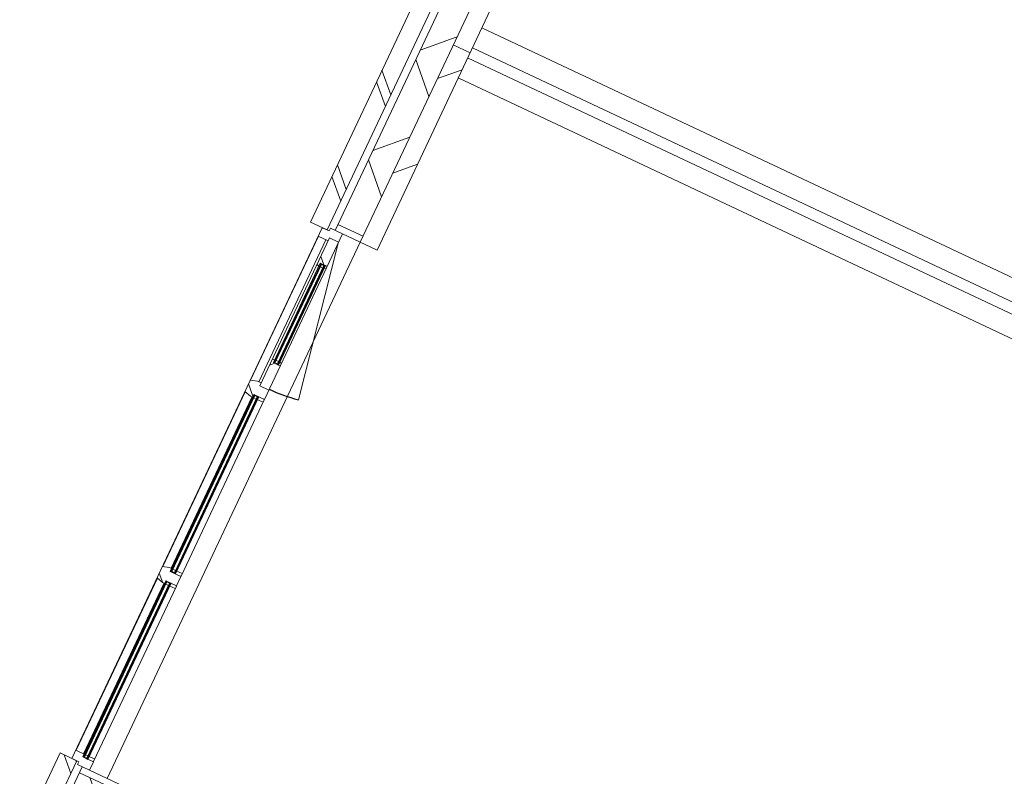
# Model space of a CAD drawing. Header units: metres. Extents: x 136266 to 136452, y 453403 to 453560.
# Tile 16 of 133: x 136322.53 to 136327.85, y 453486.49 to 453490.59. Entities that reach past the tile are written whole.
import ezdxf

# ---------------------------------------------------------------- set-up
doc = ezdxf.new("R2010")
doc.units = ezdxf.units.M
doc.layers.add('A-DETL-BEBOUWING', color=253, linetype='Continuous', lineweight=9)
doc.layers.add('A-FLOR', color=192, linetype='Continuous', lineweight=5)
pattern_1 = [(44.99999999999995, (1199.999805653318, -1.023181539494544e-12), (-282.8427124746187, 282.8427124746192), [])]
pattern_2 = [(44.99999999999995, (8.076312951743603e-10, 0.0002996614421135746), (-141.4213562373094, 141.4213562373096), []), (134.9999999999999, (8.076312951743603e-10, 0.0002996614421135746), (-141.4213562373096, -141.4213562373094), [])]

# ---------------------------------------------------------------- blocks, each defined once
blk = doc.blocks.new('859-DO-0010 29-09-2022')
at = {"layer": 'A-DETL-BEBOUWING'}
h = blk.add_hatch(dxfattribs=at)
h.set_pattern_fill('FP_1114', color=256, angle=44.99999999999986, style=0, pattern_type=2)
h.set_pattern_definition([(314.9999999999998, (49834.99937713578, 49259.99994166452), (299.9546965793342, 299.9546965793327), []), (44.99999999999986, (49834.99937713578, 49259.99994166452), (-299.9546965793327, 299.9546965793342), [])])
h.paths.add_polyline_path([(49985.00000000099, 46859.99999999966), (49985.00000000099, 47239.78181818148), (49835.00000000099, 47239.78181818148), (49835.00000000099, 46859.99999999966)])
h.paths.add_polyline_path([(49985.00000000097, 50516.18181818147), (49985.00000000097, 51604.99999999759), (49835.00000000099, 51604.99999999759), (49835.00000000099, 50516.18181818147)])
h = blk.add_hatch(dxfattribs=at)
h.set_pattern_fill('FP_375', color=256, angle=45, style=0, pattern_type=2)
h.set_pattern_definition([(315, (49695.00001263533, 47075.89063725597), (282.842712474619, 282.842712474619), []), (315, (49695.00001263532, 45875.89083160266), (282.842712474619, 282.842712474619), [])])
h.paths.add_polyline_path([(49795.00000000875, 46859.9999999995), (49795.00000000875, 47291.78181818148), (49695.00000000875, 47291.78181818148), (49695.00000000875, 46859.9999999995)])
h = blk.add_hatch(dxfattribs=at)
h.set_pattern_fill('FP_107', color=256, angle=44.99999999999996, style=0, pattern_type=2)
h.set_pattern_definition(pattern_1)
h.paths.add_polyline_path([(49985.00000000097, 46859.99999999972), (50085.00000000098, 46859.99999999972), (50085.00000000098, 47274.78181818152), (49985.00000000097, 47274.78181818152), (49985.00000000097, 47178.39453486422)])
h = blk.add_hatch(dxfattribs=at)
h.set_pattern_fill('FP_888', color=256, angle=45.00000000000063, style=0, pattern_type=2)
h.set_pattern_definition([(315.0000000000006, (49695.00001263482, 46262.27236161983), (282.842712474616, 282.8427124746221), []), (315.0000000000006, (49695.00001263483, 45062.27255596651), (282.842712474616, 282.8427124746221), [])])
h.paths.add_polyline_path([(49795.00000000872, 45664.54545454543), (49795.00000000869, 46859.99999999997), (49695.00000000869, 46859.99999999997), (49695.00000000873, 45664.54545454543)])
h = blk.add_hatch(dxfattribs=at)
h.set_pattern_fill('FP_831', color=256, angle=44.99999999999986, style=0, pattern_type=2)
h.set_pattern_definition([(314.9999999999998, (49835.00008424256, 44460.00001194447), (299.9546965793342, 299.9546965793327), []), (44.99999999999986, (49835.00008424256, 44460.00001194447), (-299.9546965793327, 299.9546965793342), [])])
h.paths.add_polyline_path([(49985.00000000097, 42059.99999999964), (49985.00000000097, 42439.78181818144), (49835.00000000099, 42439.78181818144), (49835.00000000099, 42059.99999999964)])
h.paths.add_polyline_path([(49835.00000000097, 45716.18181818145), (49985.00000000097, 45716.18181818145), (49985.00000000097, 46859.99999999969), (49835.00000000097, 46859.99999999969), (49835.00000000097, 45829.39117704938)])
h = blk.add_hatch(dxfattribs=at)
h.set_pattern_fill('FP_107', color=256, angle=44.99999999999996, style=0, pattern_type=2)
h.set_pattern_definition(pattern_1)
h.paths.add_polyline_path([(50056.41483624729, 45681.18181818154), (50085.00000000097, 45681.18181818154), (50085.00000000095, 46859.99999999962), (49985.00000000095, 46859.99999999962), (49985.00000000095, 45681.18181818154)])
h = blk.add_hatch(dxfattribs=at)
h.set_pattern_fill('FP_832', color=256, angle=90.00000000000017, style=0, pattern_type=2)
h.set_pattern_definition([(45.00000000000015, (1.033185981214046e-09, -0.0001818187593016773), (-141.4213562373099, 141.4213562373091), [])])
h.paths.add_polyline_path([(49985.00000000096, 45681.18181818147), (49985.00000000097, 45716.18181818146), (49835.00000000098, 45716.18181818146), (49835.00000000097, 45681.18181818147)])
h = blk.add_hatch(dxfattribs=at)
h.set_pattern_fill('FP_1309', color=256, angle=89.99999999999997, style=0, pattern_type=2)
h.set_pattern_definition(pattern_2)
h.paths.add_polyline_path([(49825.00000000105, 45614.18181818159), (49825.00000000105, 45631.18181818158), (49879.00000000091, 45631.18181818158), (49879.00000000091, 45681.18181818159), (49807.00000000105, 45681.18181818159), (49807.00000000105, 45664.18181818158), (49765.00000000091, 45664.18181818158), (49765.00000000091, 45614.18181818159)])
h = blk.add_hatch(dxfattribs=at)
h.set_pattern_fill('FP_1311', color=256, angle=89.99999999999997, style=0, pattern_type=2)
h.set_pattern_definition([(44.99999999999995, (8.076312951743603e-10, -0.0001818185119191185), (-141.4213562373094, 141.4213562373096), []), (134.9999999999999, (8.076312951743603e-10, -0.0001818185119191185), (-141.4213562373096, -141.4213562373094), [])])
h.paths.add_polyline_path([(49825.0000000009, 44747.18181818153), (49879.0000000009, 44747.18181818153), (49879.0000000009, 44892.18181818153), (49838.00000000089, 44892.18181818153), (49838.00000000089, 44909.18181818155), (49825.0000000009, 44905.69847867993)])
h.paths.add_polyline_path([(49838.00000000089, 45469.18181818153), (49838.00000000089, 45486.18181818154), (49879.0000000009, 45486.18181818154), (49879.0000000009, 45631.18181818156), (49825.0000000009, 45631.18181818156), (49825.0000000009, 45472.66515768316)])
h = blk.add_hatch(color=256, dxfattribs=at)
h.paths.add_polyline_path([(49842.00000000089, 44895.18181818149), (49842.00000000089, 44909.1818181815), (49838.00000000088, 44909.1818181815), (49838.00000000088, 44895.18181818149)])
h.paths.add_polyline_path([(49865.00000000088, 44895.18181818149), (49869.00000000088, 44895.18181818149), (49869.00000000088, 44909.1818181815), (49865.00000000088, 44909.1818181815)])
h.paths.add_polyline_path([(49869.00000000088, 45469.18181818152), (49869.00000000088, 45483.18181818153), (49865.00000000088, 45483.18181818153), (49865.00000000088, 45469.18181818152)])
h.paths.add_polyline_path([(49842.00000000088, 45469.18181818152), (49842.00000000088, 45483.18181818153), (49838.00000000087, 45483.18181818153), (49838.00000000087, 45469.18181818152)])
for points in [[(49846.00000000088, 44895.18181818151), (49846.00000000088, 45483.18181818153), (49842.00000000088, 45483.18181818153), (49842.00000000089, 44895.18181818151)], [(49865.00000000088, 44895.18181818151), (49865.00000000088, 45483.18181818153), (49861.00000000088, 45483.18181818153), (49861.00000000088, 44895.18181818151)], [(49823.00000000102, 43636.48181818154), (49823.00000000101, 44688.18181818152), (49819.00000000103, 44688.18181818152), (49819.00000000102, 43636.48181818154)], [(49842.00000000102, 43636.48181818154), (49842.00000000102, 44688.18181818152), (49838.00000000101, 44688.18181818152), (49838.00000000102, 43636.48181818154)], [(49823.00000000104, 42527.78181818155), (49823.00000000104, 43574.48181818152), (49819.00000000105, 43574.48181818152), (49819.00000000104, 42527.78181818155)], [(49842.00000000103, 42527.78181818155), (49842.00000000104, 43574.48181818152), (49838.00000000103, 43574.48181818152), (49838.00000000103, 42527.78181818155)]]:
    blk.add_hatch(color=256, dxfattribs=at).paths.add_polyline_path(points)
h = blk.add_hatch(dxfattribs=at)
h.set_pattern_fill('FP_1309', color=256, angle=89.99999999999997, style=0, pattern_type=2)
h.set_pattern_definition(pattern_2)
h.paths.add_polyline_path([(49803.00000000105, 44674.18181818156), (49815.00000000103, 44674.18181818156), (49815.00000000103, 44691.18181818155), (49879.00000000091, 44691.18181818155), (49879.00000000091, 44747.18181818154), (49825.00000000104, 44747.18181818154), (49825.00000000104, 44764.18181818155), (49803.00000000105, 44764.18181818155), (49765.00000000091, 44752.68181818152), (49765.00000000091, 44685.6818181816)])
h = blk.add_hatch(color=256, dxfattribs=at)
h.paths.add_polyline_path([(49819.00000000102, 43636.48181818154), (49819.00000000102, 43650.48181818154), (49815.00000000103, 43650.48181818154), (49815.00000000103, 43636.48181818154)])
h.paths.add_polyline_path([(49846.00000000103, 43636.48181818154), (49846.00000000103, 43650.48181818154), (49842.00000000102, 43650.48181818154), (49842.00000000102, 43636.48181818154)])
h.paths.add_polyline_path([(49846.00000000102, 44674.18181818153), (49846.00000000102, 44688.18181818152), (49842.00000000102, 44688.18181818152), (49842.00000000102, 44674.18181818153)])
h.paths.add_polyline_path([(49819.00000000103, 44674.18181818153), (49819.00000000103, 44688.18181818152), (49815.00000000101, 44688.18181818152), (49815.00000000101, 44674.18181818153)])
h = blk.add_hatch(dxfattribs=at)
h.set_pattern_fill('FP_1309', color=256, angle=89.99999999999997, style=0, pattern_type=2)
h.set_pattern_definition(pattern_2)
h.paths.add_polyline_path([(49815.00000000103, 43560.48181818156), (49815.00000000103, 43577.48181818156), (49879.0000000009, 43577.48181818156), (49879.0000000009, 43633.48181818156), (49815.00000000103, 43633.48181818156), (49815.00000000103, 43650.48181818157), (49803.00000000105, 43650.48181818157), (49765.0000000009, 43638.98181818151), (49765.0000000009, 43571.9818181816), (49803.00000000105, 43560.48181818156)])
h = blk.add_hatch(dxfattribs=at)
h.set_pattern_fill('FP_1310', color=256, angle=89.99999999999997, style=0, pattern_type=2)
h.set_pattern_definition([(44.99999999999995, (9.240466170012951e-10, -0.0001818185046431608), (-141.4213562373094, 141.4213562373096), []), (134.9999999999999, (9.240466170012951e-10, -0.0001818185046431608), (-141.4213562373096, -141.4213562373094), [])])
h.paths.add_polyline_path([(49846.000000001, 43633.48181818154), (49879.00000000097, 43635.48181818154), (49879.00000000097, 43650.48181818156), (49846.000000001, 43650.48181818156)])
h = blk.add_hatch(color=256, dxfattribs=at)
h.paths.add_polyline_path([(49846.00000000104, 42527.78181818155), (49846.00000000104, 42541.78181818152), (49842.00000000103, 42541.78181818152), (49842.00000000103, 42527.78181818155)])
h.paths.add_polyline_path([(49819.00000000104, 42527.78181818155), (49819.00000000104, 42541.78181818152), (49815.00000000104, 42541.78181818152), (49815.00000000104, 42527.78181818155)])
h.paths.add_polyline_path([(49819.00000000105, 43560.48181818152), (49819.00000000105, 43574.48181818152), (49815.00000000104, 43574.48181818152), (49815.00000000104, 43560.48181818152)])
h.paths.add_polyline_path([(49846.00000000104, 43560.48181818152), (49846.00000000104, 43574.48181818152), (49842.00000000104, 43574.48181818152), (49842.00000000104, 43560.48181818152)])
h = blk.add_hatch(dxfattribs=at)
h.set_pattern_fill('FP_1309', color=256, angle=89.99999999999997, style=0, pattern_type=2)
h.set_pattern_definition(pattern_2)
h.paths.add_polyline_path([(49807.00000000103, 42474.78181818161), (49879.0000000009, 42474.78181818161), (49879.0000000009, 42524.78181818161), (49815.00000000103, 42524.78181818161), (49815.00000000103, 42541.78181818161), (49765.0000000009, 42541.78181818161), (49765.0000000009, 42491.7818181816), (49807.00000000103, 42491.7818181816)])
h = blk.add_hatch(dxfattribs=at)
h.set_pattern_fill('FP_374', color=256, angle=45, style=0, pattern_type=2)
h.set_pattern_definition([(315, (49694.99930552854, 42275.90909231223), (282.842712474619, 282.842712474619), []), (315, (49695.00001263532, 41075.90857955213), (282.842712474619, 282.842712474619), [])])
h.paths.add_polyline_path([(49795.0000000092, 42060.00000000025), (49795.0000000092, 42491.81818181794), (49695.0000000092, 42491.81818181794), (49695.0000000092, 42060.00000000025)])
blk.add_arc((49879.00000000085, 45626.18181818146), 874.0000000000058, 270, 281.0000000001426)
for p, q in [((49695.00000000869, 47291.78181818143), (49695.00000000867, 45664.54545454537)), ((49795.00000000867, 45664.54545454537), (49795.00000000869, 47291.78181818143)), ((49835.00000000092, 47274.78181818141), (49835.00000000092, 45681.18181818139)), ((49985.00000000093, 47274.78181818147), (49985.00000000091, 45681.18181818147)), ((50085.00000000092, 45681.18181818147), (50085.00000000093, 47274.78181818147)), ((57509.99999999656, 47009.99999999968), (50085.00000000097, 47009.99999999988)), ((50085.00000000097, 46889.99999999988), (57509.99999999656, 46889.99999999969)), ((49985.00000000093, 46859.99999999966), (50085.00000000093, 46859.99999999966)), ((57509.99999999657, 46829.99999999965), (50085.00000000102, 46829.99999999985)), ((50085.00000000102, 46709.99999999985), (57509.99999999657, 46709.99999999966)), ((49985.00000000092, 45716.18181818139), (49835.00000000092, 45716.18181818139)), ((49695.00000000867, 45664.54545454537), (49795.00000000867, 45664.54545454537)), ((49807.00000000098, 45664.18181818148), (49765.00000000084, 45664.18181818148)), ((49765.00000000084, 45664.18181818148), (49765.00000000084, 42491.78181818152)), ((50085.00000000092, 45681.18181818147), (49807.00000000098, 45681.18181818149)), ((49807.00000000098, 45681.18181818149), (49807.00000000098, 45664.18181818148)), ((49879.00000000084, 44691.18181818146), (49879.00000000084, 45681.18181818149)), ((49765.00000000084, 45614.18181818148), (49825.00000000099, 45614.18181818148)), ((49767.41377563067, 45614.18181818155), (49767.41377563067, 44753.41230291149)), ((49811.63499274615, 44764.18181818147), (49811.63499274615, 45614.18181818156)), ((49825.00000000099, 45631.18181818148), (49879.00000000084, 45631.18181818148)), ((49825.00000000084, 45631.18181818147), (49825.00000000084, 44747.18181818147)), ((49879.00000000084, 45626.18181818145), (50045.76706195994, 44768.23965984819)), ((49825.00000000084, 45472.66515768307), (49838.00000000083, 45469.18181818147)), ((49838.00000000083, 45486.18181818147), (49879.00000000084, 45486.18181818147)), ((49838.00000000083, 44892.18181818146), (49838.00000000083, 45486.18181818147)), ((49838.00000000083, 45483.18181818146), (49869.00000000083, 45486.18181818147)), ((49869.00000000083, 45483.18181818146), (49838.00000000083, 45486.18181818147)), ((49838.00000000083, 45483.18181818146), (49869.00000000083, 45483.18181818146)), ((49838.00000000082, 45469.18181818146), (49842.00000000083, 45469.18181818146)), ((49842.00000000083, 45483.18181818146), (49842.00000000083, 44895.18181818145)), ((49846.00000000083, 44895.18181818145), (49846.00000000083, 45483.18181818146)), ((49846.00000000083, 45469.18181818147), (49861.00000000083, 45469.18181818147)), ((49861.00000000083, 45483.18181818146), (49861.00000000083, 44895.18181818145)), ((49865.00000000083, 44895.18181818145), (49865.00000000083, 45483.18181818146)), ((49865.00000000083, 45469.18181818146), (49869.00000000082, 45469.18181818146)), ((49869.00000000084, 45486.18181818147), (49869.00000000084, 44892.18181818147)), ((49869.00000000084, 45469.18181818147), (49879.00000000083, 45471.86131010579)), ((49838.00000000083, 44909.18181818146), (49825.00000000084, 44905.69847867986)), ((49842.00000000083, 44909.18181818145), (49838.00000000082, 44909.18181818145)), ((49861.00000000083, 44909.18181818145), (49846.00000000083, 44909.18181818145)), ((49869.00000000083, 44909.18181818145), (49865.00000000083, 44909.18181818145)), ((49879.00000000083, 44906.50232625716), (49869.00000000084, 44909.18181818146)), ((49838.00000000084, 44895.18181818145), (49869.00000000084, 44895.18181818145)), ((49838.00000000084, 44892.18181818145), (49869.00000000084, 44895.18181818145)), ((49869.00000000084, 44892.18181818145), (49838.00000000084, 44895.18181818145)), ((49879.00000000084, 44892.18181818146), (49838.00000000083, 44892.18181818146)), ((49803.00000000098, 44764.18181818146), (49765.00000000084, 44752.68181818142)), ((49825.00000000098, 44764.18181818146), (49803.00000000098, 44764.18181818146)), ((49879.00000000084, 44747.18181818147), (49825.00000000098, 44747.18181818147)), ((49765.00000000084, 44685.6818181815), (49803.00000000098, 44674.18181818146)), ((49767.41377563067, 44684.95133345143), (49767.41377563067, 43639.7123029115)), ((49803.00000000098, 44674.18181818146), (49819.00000000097, 44674.18181818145)), ((49811.63499274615, 43650.48181818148), (49811.63499274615, 44674.18181818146)), ((49815.00000000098, 44691.18181818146), (49879.00000000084, 44691.18181818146)), ((49815.00000000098, 43633.48181818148), (49815.00000000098, 44691.18181818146)), ((49846.00000000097, 44688.18181818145), (49815.00000000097, 44691.18181818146)), ((49815.00000000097, 44688.18181818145), (49846.00000000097, 44691.18181818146)), ((49846.00000000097, 44688.18181818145), (49815.00000000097, 44688.18181818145)), ((49819.00000000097, 44688.18181818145), (49819.00000000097, 43636.48181818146)), ((49823.00000000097, 43636.48181818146), (49823.00000000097, 44688.18181818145)), ((49823.00000000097, 44674.18181818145), (49838.00000000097, 44674.18181818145)), ((49827.00000000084, 44691.18181818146), (49827.00000000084, 44688.18181818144)), ((49837.00000000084, 44691.18181818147), (49837.00000000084, 44688.18181818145)), ((49838.00000000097, 44688.18181818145), (49838.00000000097, 43636.48181818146)), ((49842.00000000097, 43636.48181818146), (49842.00000000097, 44688.18181818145)), ((49842.00000000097, 44674.18181818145), (49879.00000000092, 44674.18181818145)), ((49846.00000000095, 44691.18181818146), (49846.00000000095, 43633.48181818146)), ((49877.00000000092, 44689.18181818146), (49877.00000000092, 44691.18181818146)), ((49879.00000000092, 44689.18181818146), (49877.00000000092, 44689.18181818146)), ((49879.00000000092, 43635.48181818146), (49879.00000000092, 44689.18181818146)), ((49803.00000000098, 43650.48181818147), (49765.00000000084, 43638.98181818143)), ((49819.00000000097, 43650.48181818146), (49803.00000000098, 43650.48181818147)), ((49846.00000000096, 43636.48181818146), (49815.00000000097, 43636.48181818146)), ((49846.00000000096, 43633.48181818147), (49815.00000000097, 43636.48181818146)), ((49815.00000000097, 43633.48181818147), (49846.00000000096, 43636.48181818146)), ((49879.00000000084, 43633.48181818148), (49815.00000000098, 43633.48181818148)), ((49838.00000000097, 43650.48181818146), (49823.00000000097, 43650.48181818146)), ((49827.00000000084, 43636.48181818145), (49827.00000000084, 43633.48181818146)), ((49837.00000000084, 43636.48181818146), (49837.00000000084, 43633.48181818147)), ((49879.00000000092, 43650.48181818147), (49842.00000000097, 43650.48181818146)), ((49877.00000000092, 43633.48181818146), (49877.00000000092, 43635.48181818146)), ((49877.00000000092, 43635.48181818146), (49879.00000000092, 43635.48181818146)), ((49879.00000000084, 43577.48181818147), (49879.00000000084, 43633.48181818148)), ((49815.00000000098, 43577.48181818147), (49879.00000000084, 43577.48181818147)), ((49815.00000000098, 42524.78181818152), (49815.00000000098, 43577.48181818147)), ((49846.00000000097, 43574.48181818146), (49815.00000000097, 43577.48181818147)), ((49815.00000000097, 43574.48181818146), (49846.00000000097, 43577.48181818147)), ((49827.00000000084, 43577.48181818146), (49827.00000000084, 43574.48181818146)), ((49837.00000000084, 43577.48181818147), (49837.00000000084, 43574.48181818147)), ((49846.00000000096, 43577.48181818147), (49846.00000000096, 42524.78181818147)), ((49877.00000000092, 43575.48181818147), (49877.00000000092, 43577.48181818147)), ((49765.00000000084, 43571.98181818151), (49803.00000000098, 43560.48181818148)), ((49767.41377563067, 43571.25133345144), (49767.41377563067, 42541.78181818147)), ((49803.00000000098, 43560.48181818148), (49819.00000000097, 43560.48181818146)), ((49811.63499274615, 42541.78181818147), (49811.63499274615, 43560.48181818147)), ((49846.00000000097, 43574.48181818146), (49815.00000000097, 43574.48181818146)), ((49819.00000000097, 43574.48181818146), (49819.00000000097, 42527.78181818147)), ((49823.00000000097, 42527.78181818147), (49823.00000000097, 43574.48181818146)), ((49823.00000000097, 43560.48181818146), (49838.00000000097, 43560.48181818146)), ((49838.00000000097, 43574.48181818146), (49838.00000000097, 42527.78181818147)), ((49842.00000000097, 42527.78181818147), (49842.00000000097, 43574.48181818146)), ((49842.00000000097, 43560.48181818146), (49879.00000000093, 43560.48181818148)), ((49879.00000000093, 43575.48181818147), (49877.00000000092, 43575.48181818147)), ((49879.00000000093, 42526.78181818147), (49879.00000000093, 43575.48181818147)), ((49819.00000000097, 42541.78181818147), (49765.00000000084, 42541.78181818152)), ((49846.00000000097, 42527.78181818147), (49815.00000000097, 42527.78181818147)), ((49846.00000000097, 42524.78181818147), (49815.00000000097, 42527.78181818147)), ((49815.00000000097, 42524.78181818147), (49846.00000000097, 42527.78181818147)), ((49879.00000000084, 42524.78181818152), (49815.00000000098, 42524.78181818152)), ((49838.00000000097, 42541.78181818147), (49823.00000000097, 42541.78181818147)), ((49829.00000000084, 42524.78181818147), (49829.00000000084, 42527.78181818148)), ((49837.00000000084, 42527.78181818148), (49837.00000000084, 42524.78181818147)), ((49879.00000000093, 42541.78181818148), (49842.00000000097, 42541.78181818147)), ((49877.00000000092, 42524.78181818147), (49877.00000000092, 42526.78181818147)), ((49877.00000000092, 42526.78181818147), (49879.00000000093, 42526.78181818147)), ((49879.00000000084, 42474.78181818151), (49879.00000000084, 42524.78181818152)), ((49795.00000000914, 42491.81818181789), (49695.00000000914, 42491.81818181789)), ((49695.00000000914, 42491.81818181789), (49695.00000000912, 40864.54545454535)), ((49765.00000000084, 42491.78181818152), (49807.00000000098, 42491.78181818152)), ((49795.00000000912, 40864.54545454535), (49795.00000000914, 42491.81818181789)), ((49807.00000000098, 42491.78181818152), (49807.00000000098, 42474.78181818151)), ((49807.00000000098, 42474.78181818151), (50085.00000000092, 42474.78181818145)), ((49835.00000000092, 42474.78181818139), (49835.00000000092, 40881.18181818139)), ((49835.00000000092, 42439.78181818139), (49985.00000000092, 42439.78181818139))]:
    blk.add_line(p, q, dxfattribs=at)
at = {"layer": 'A-FLOR'}
blk.add_line((49984.99999999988, 45681.18181818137), (49984.99999999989, 42474.78181818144), dxfattribs=at)

msp = doc.modelspace()

# ---------------------------------------------------------------- block references
at = {"xscale": 0.001, "yscale": 0.001, "zscale": 0.001, "rotation": 334.7650131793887}
msp.add_blockref('859-DO-0010 29-09-2022', (136259.6791283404, 453469.3710543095), dxfattribs=at)

doc.saveas('drawing.dxf')
